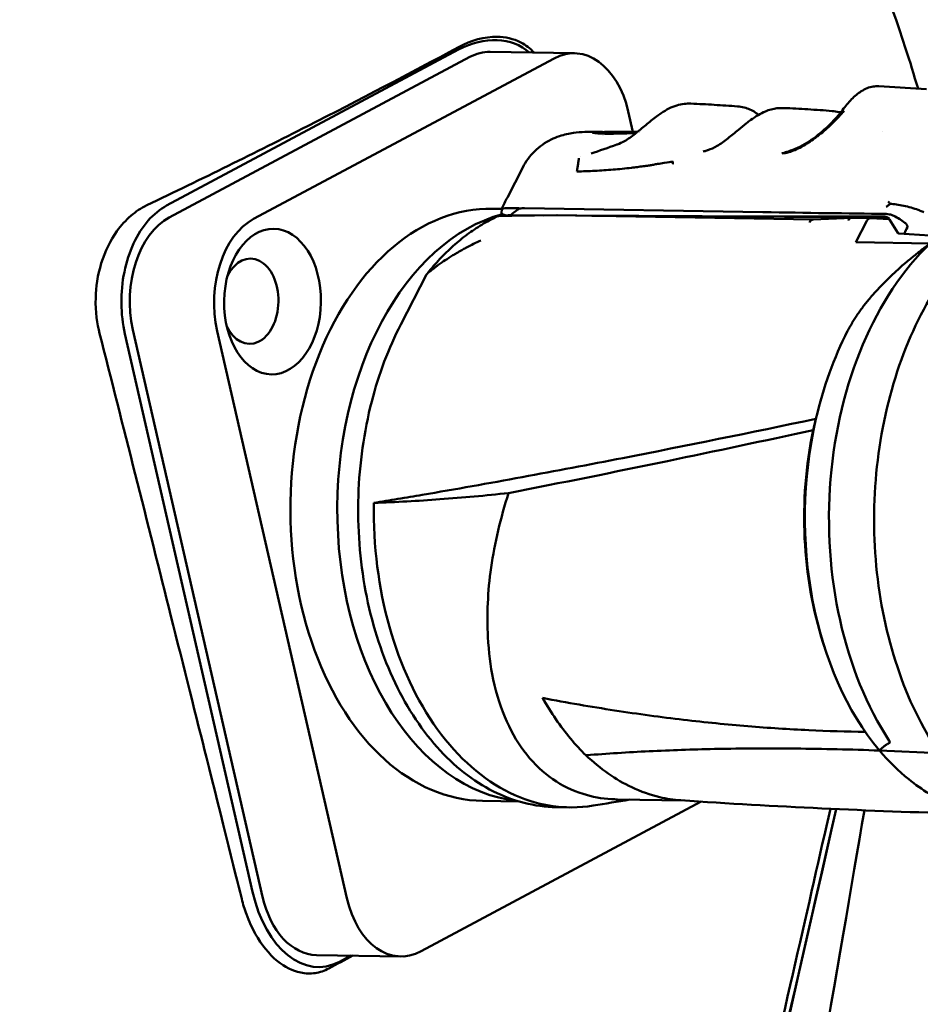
# Model space of a CAD drawing. Header units: millimetres. Extents: x 0 to 4878, y -120 to 1682.
# Tile 88 of 256: x 558 to 594, y 1035 to 1074. Entities that reach past the tile are written whole.
import ezdxf

# ---------------------------------------------------------------- set-up
doc = ezdxf.new("R2010")
doc.units = ezdxf.units.MM
doc.header["$LTSCALE"] = 2
doc.layers.add('Sichtbar (ISO)', color=7, linetype='Continuous', lineweight=50)

msp = doc.modelspace()

# ---------------------------------------------------------------- linework, layer by layer
at = {"layer": 'Sichtbar (ISO)'}
for p, q in [((563.5874, 1066.9778), (575.2197, 1073.1951)), ((563.6962, 1066.5072), (575.6606, 1072.9029)), ((579.0195, 1072.8467), (567.0551, 1066.451)), ((576.4724, 1073.107), (579.8314, 1073.0507)), ((591.9499, 1071.7367), (593.8574, 1071.6201)), ((581.9767, 1070.7294), (582.163, 1069.9143)), ((580.4713, 1069.9177), (580.4715, 1069.9177)), ((580.4715, 1069.9177), (580.745, 1069.9183)), ((580.9678, 1069.776), (580.9678, 1069.776)), ((580.9857, 1069.776), (580.9857, 1069.7761)), ((580.9967, 1069.8471), (581.0247, 1069.9161)), ((581.0144, 1069.8467), (581.037, 1069.9024)), ((581.1013, 1069.919), (581.3982, 1069.9195)), ((581.7551, 1069.9202), (582.0676, 1069.9209)), ((581.99, 1069.9058), (581.9893, 1069.9205)), ((582.1312, 1069.9203), (582.1352, 1069.9078)), ((582.1331, 1069.9142), (582.342, 1069.9146)), ((582.4071, 1069.8791), (582.4073, 1069.8791)), ((582.4351, 1069.9017), (582.4349, 1069.9017)), ((582.4495, 1069.9135), (582.4496, 1069.9135)), ((582.4511, 1069.9148), (582.4512, 1069.9148)), ((592.1169, 1069.9266), (592.1169, 1069.9266)), ((580.0707, 1068.9226), (580.0707, 1068.9226)), ((577.7699, 1068.4978), (577.1602, 1067.306)), ((577.7699, 1068.4978), (577.7699, 1068.4978)), ((577.1602, 1067.306), (577.1601, 1067.3058)), ((576.9357, 1066.8469), (576.5707, 1066.853)), ((576.8651, 1066.5691), (577.232, 1066.5737)), ((576.9292, 1066.6681), (576.936, 1066.8567)), ((577.2382, 1066.5879), (577.1251, 1066.5884)), ((577.2397, 1066.5915), (577.2293, 1066.5674)), ((577.2397, 1066.5915), (578.2427, 1066.5862)), ((577.3029, 1066.5968), (578.6105, 1066.5908)), ((577.335, 1066.5749), (579.1315, 1066.5972)), ((577.8442, 1066.8793), (587.3373, 1066.7203)), ((579.1402, 1066.5972), (589.3401, 1066.4265)), ((579.8743, 1066.5849), (587.4403, 1066.55)), ((580.5207, 1066.5741), (582.5547, 1066.5633)), ((592.2772, 1066.5183), (582.5547, 1066.5633)), ((590.8791, 1066.4983), (589.3361, 1066.4263)), ((591.6335, 1066.486), (590.8872, 1066.4985)), ((591.034, 1065.5214), (591.4714, 1066.3679)), ((591.6394, 1066.4857), (592.3697, 1066.4411)), ((592.7042, 1065.8927), (592.3813, 1066.4236)), ((592.4222, 1066.3733), (592.4222, 1066.3733)), ((592.7439, 1065.8688), (593.991, 1065.7925)), ((593.9947, 1065.4719), (591.034, 1065.5214)), ((572.9126, 1062.2375), (573.9414, 1064.2284)), ((567.0134, 1039.6271), (561.9305, 1061.8677)), ((567.4107, 1039.4362), (562.2455, 1062.0336)), ((570.7697, 1039.3799), (565.6044, 1061.9774)), ((572.2744, 1050.9362), (572.2747, 1050.9362)), ((572.3532, 1050.609), (572.3534, 1050.6092)), ((589.7366, 1049.5469), (589.7877, 1049.3873)), ((578.6793, 1047.1611), (578.6794, 1047.1611)), ((590.7185, 1046.0216), (590.7185, 1046.0214)), ((590.9488, 1046.0165), (590.9487, 1046.0164)), ((590.9516, 1046.0159), (590.9516, 1046.0158)), ((591.9814, 1045.2638), (594.3563, 1045.1637)), ((591.9814, 1045.2637), (591.9814, 1045.2637)), ((584.8844, 1043.227), (573.7269, 1037.2626)), ((577.632, 1043.2319), (576.1757, 1043.2563)), ((579.6251, 1042.9985), (579.1026, 1043.0073)), ((584.203, 1043.2719), (581.5427, 1043.3165)), ((569.5561, 1037.1148), (572.915, 1037.0586)), ((570.475, 1036.8483), (570.9307, 1037.0918))]:
    msp.add_line(p, q, dxfattribs=at)
for centre, radius, start, end in [((576.8689, 1066.2691), 0.3, 90.71099, 114.82876), ((579.1352, 1066.2973), 0.3, 89.04083, 90.71123), ((592.7469, 1065.9187), 0.05, 211.30847, 266.5006), ((574.208, 1064.0906), 0.3, 141.20721, 152.66998)]:
    msp.add_arc(centre, radius, start, end, dxfattribs=at)
for centre, major_axis, ratio, start_param, end_param in [((575.8652, 1070.3704), (2.0177, 2.8339), 0.7471574, 6.2066501, 7.2670455), ((576.4138, 1069.6075), (0.0586, 3.4995), 0.6653497, 0, 0.3544878), ((579.7728, 1069.5512), (0.0586, 3.4995), 0.6653497, 5.0668768, 6.6376731), ((581.8654, 1046.9565), (-1.4767, 22.9184), 0.9768889, 6.2222444, 6.2479189), ((582.1973, 1046.9596), (-1.4769, 22.916), 0.9768888, 6.2265794, 6.2509051), ((576.3732, 1055.0547), (0.1975, 11.7983), 0.6653497, 0, 3.1415927), ((564.4495, 1063.2117), (0.0586, 3.4995), 0.6653497, 0.3544878, 1.9252841), ((578.2393, 1055.0234), (-0.1975, -11.7983), 0.6653497, 3.3301881, 6.2204638), ((576.8689, 1066.2691), (-0.1285, 0.2711), 0.7092149, 6.2831668, 6.2832259), ((581.7852, 1066.6753), (-4.8569, 0.1768), 0.0220264, 5.75649, 6.2157204), ((581.7757, 1066.4101), (-4.8582, 0.1455), 0.0278593, 5.8830172, 5.9906387), ((577.5286, 1066.2773), (-0.5716, 0.122), 0.4750621, 5.1570882, 5.3611831), ((581.6152, 1062.0046), (-4.2346, 4.6688), 0.456741, 6.169904, 6.3210479), ((577.8308, 1066.5406), (-0.5689, 0.0022), 0.5954519, 4.691029, 5.0403025), ((547.469, 1069.1584), (59.9603, -2.1822), 0.0220264, 5.4405674, 5.5564), ((547.0639, 1068.9958), (-60.1497, 1.7958), 0.0278172, 2.3075394, 2.4197361), ((567.8084, 1063.1555), (0.0586, 3.4995), 0.6653497, 0.3544878, 1.9252841), ((589.3446, 1066.1263), (0.0045, -0.3001), 0.6513721, 3.1622498, 4.0513569), ((591.6285, 1066.186), (0.005, 0.3), 0.6653497, 6.2536761, 7.2136072), ((491.7559, 1041.5565), (103.1901, 40.4623), 0.3517502, 5.9075594, 5.9124339), ((592.9718, 1065.9158), (0.0018, 0.0497), 0.0044027, 2.5834325, 3.108328), ((593.0425, 1065.9177), (-0.0712, -0.0483), 0.2611784, 5.8428829, 6.0971176), ((598.4866, 1054.6844), (-0.2143, -12.7982), 0.6653497, 3.7209225, 5.5069126), ((566.9127, 1063.1705), (-0.0285, -1.6998), 0.6653497, 5.3393579, 10.3686054), ((596.9938, 1054.7094), (0.2009, 11.9983), 0.6653497, 0.9304219, 1.2622062), ((596.9938, 1054.7094), (-0.2009, -11.9983), 0.6653496, 4.4037988, 5.6297831), ((596.7325, 1054.7138), (0.195, 11.6484), 0.6653496, 1.2932171, 2.0414893), ((579.8259, 1054.9968), (-0.2009, -11.9983), 0.6653497, 4.7124527, 6.402949), ((578.2393, 1055.0234), (-0.1657, -9.8986), 0.6653497, 0.2798823, 0.2798853), ((578.2393, 1055.0234), (-0.1975, -11.7983), 0.6653497, 0.0164976, 0.0167254), ((569.5323, 1040.9734), (0.186, -4.3378), 0.6185346, 5.0013417, 6.572138), ((569.6147, 1040.6143), (-0.0586, -3.4995), 0.6653497, 5.0668768, 6.2831853), ((572.9736, 1040.5581), (-0.0586, -3.4995), 0.6653497, 5.0668768, 6.6376731)]:
    msp.add_ellipse(centre, major_axis=major_axis, ratio=ratio, start_param=start_param, end_param=end_param, dxfattribs=at)
msp.add_ellipse((567.8084, 1063.1555), major_axis=(0.0485, 2.8996), ratio=0.6653497, dxfattribs=at)
for points, knots in [([(579.362, 1120.5136), (579.3903, 1118.8154), (579.4236, 1117.115), (579.5936, 1114.1466), (579.7509, 1112.8659), (580.2752, 1110.1387), (580.6554, 1108.7246), (581.5414, 1105.9181), (582.05, 1104.5077), (584.06, 1098.8938), (585.511, 1094.7241), (588.2938, 1086.6809), (589.6273, 1082.8179), (591.6759, 1077.1035), (592.3743, 1075.2176), (593.1891, 1072.7209), (593.3562, 1072.1874), (593.5146, 1071.641)], [0, 0, 0, 0, 0.5096839, 0.5096839, 0.8943676, 0.8943676, 1.3788909, 1.3788909, 1.9280909, 1.9280909, 3.5737149, 3.5737149, 5.1089492, 5.1089492, 5.8751964, 5.8751964, 6.0772649, 6.0772649, 6.0772649, 6.0772649]), ([(575.2109, 1073.2965), (575.7159, 1073.5695), (576.2492, 1073.7154), (577.0796, 1073.7028), (577.4029, 1073.6343), (577.8979, 1073.3801), (578.0751, 1073.2438), (578.2248, 1073.0776)], [0.00000533, 0.00000533, 0.00000533, 0.00000533, 0.24326619, 0.24326619, 0.39922268, 0.39922268, 0.50517351, 0.50517351, 0.50517351, 0.50517351]), ([(575.2109, 1073.2965), (573.2656, 1072.2448), (571.2618, 1071.1948), (567.1242, 1069.0929), (564.9903, 1068.0412), (562.7954, 1066.9913)], [-1.8830043, -1.8830043, -1.8830043, -1.8830043, -0.9434483, -0.9434483, -0.0000098, -0.0000098, -0.0000098, -0.0000098]), ([(590.5081, 1070.7862), (590.6237, 1070.9428), (590.7456, 1071.0919), (590.9932, 1071.3462), (591.1218, 1071.4553), (591.4059, 1071.6351), (591.5674, 1071.7007), (591.8034, 1071.7376), (591.877, 1071.7412), (591.9499, 1071.7367)], [0, 0, 0, 0, 0.0589007, 0.0589007, 0.11686008, 0.11686008, 0.18259234, 0.18259234, 0.21198618, 0.21198618, 0.21198618, 0.21198618]), ([(583.2834, 1070.6613), (583.4909, 1070.8007), (583.6993, 1070.9095), (584.0047, 1071.0037), (584.1018, 1071.0245), (584.1984, 1071.0356)], [0, 0, 0, 0, 0.08629239, 0.08629239, 0.12613573, 0.12613573, 0.12613573, 0.12613573]), ([(586.8498, 1070.3919), (587.0455, 1070.5349), (587.2404, 1070.6532), (587.5869, 1070.798), (587.7408, 1070.8402), (587.8936, 1070.8579)], [0, 0, 0, 0, 0.08117156, 0.08117156, 0.14416445, 0.14416445, 0.14416445, 0.14416445]), ([(581.8185, 1069.5466), (581.9641, 1069.6305), (582.1121, 1069.735), (582.3979, 1069.9569), (582.5391, 1070.076), (582.8203, 1070.311), (582.9629, 1070.4285), (583.1629, 1070.5778), (583.2233, 1070.6209), (583.2834, 1070.6613)], [0, 0, 0, 0, 0.05512752, 0.05512752, 0.10936021, 0.10936021, 0.16675375, 0.16675375, 0.19177922, 0.19177922, 0.19177922, 0.19177922]), ([(588.3504, 1069.1402), (588.5939, 1069.2156), (588.8438, 1069.3327), (589.3249, 1069.6286), (589.5598, 1069.8126), (590.0468, 1070.2439), (590.2996, 1070.5039), (590.5082, 1070.7862)], [0, 0, 0, 0, 0.08834817, 0.08834817, 0.17776808, 0.17776808, 0.28413848, 0.28413848, 0.28413848, 0.28413848]), ([(590.0018, 1070.16), (590.039, 1070.1946), (590.2586, 1070.4038), (590.4366, 1070.6014), (590.5641, 1070.7681)], [0.70059811, 0.70059811, 0.70059811, 0.70059811, 0.75, 1, 1, 1, 1]), ([(585.5092, 1069.3587), (585.6544, 1069.4428), (585.802, 1069.5474), (586.0871, 1069.7697), (586.2281, 1069.8889), (586.4726, 1070.0944), (586.5795, 1070.1836), (586.6845, 1070.2663)], [0, 0, 0, 0, 0.05504667, 0.05504667, 0.10925737, 0.10925737, 0.15230388, 0.15230388, 0.15230388, 0.15230388]), ([(589.4055, 1069.6649), (589.443, 1069.6923), (589.6475, 1069.8455), (589.8509, 1070.0194), (590.0018, 1070.16)], [0.45490175, 0.45490175, 0.45490175, 0.45490175, 0.5, 0.70059811, 0.70059811, 0.70059811, 0.70059811]), ([(577.7699, 1068.4978), (577.8936, 1068.7397), (578.0591, 1068.9639), (578.4428, 1069.3386), (578.6654, 1069.4951), (579.0079, 1069.6655), (579.1205, 1069.7118), (579.426, 1069.8147), (579.6167, 1069.8538), (579.946, 1069.8985), (580.0938, 1069.9086), (580.3198, 1069.9163), (580.3947, 1069.9176), (580.4713, 1069.9177)], [0, 0, 0, 0, 0.08167732, 0.08167732, 0.16174993, 0.16174993, 0.19932013, 0.19932013, 0.26471023, 0.26471023, 0.32456197, 0.32456197, 0.35353001, 0.35353001, 0.35353001, 0.35353001]), ([(581.0221, 1069.9098), (580.9597, 1069.9131), (580.9029, 1069.9154), (580.744, 1069.9197), (580.6268, 1069.9185), (580.5346, 1069.9001), (580.5468, 1069.8875), (580.6631, 1069.8668), (580.7449, 1069.8584), (580.9659, 1069.8469), (581.1032, 1069.8438), (581.2632, 1069.8442)], [0.39409836, 0.39409836, 0.39409836, 0.39409836, 0.44130067, 0.44130067, 0.54093768, 0.54093768, 0.62428917, 0.62428917, 0.68836191, 0.68836191, 0.75244935, 0.75244935, 0.75244935, 0.75244935]), ([(581.3825, 1069.9194), (581.3804, 1069.9193), (581.3772, 1069.9192), (581.3685, 1069.9191), (581.363, 1069.919), (581.3438, 1069.9186), (581.3273, 1069.9183), (581.289, 1069.9176), (581.2674, 1069.9172), (581.2221, 1069.9165), (581.1986, 1069.9161), (581.1528, 1069.9155), (581.1308, 1069.9152), (581.0913, 1069.915), (581.074, 1069.9149), (581.0462, 1069.9151), (581.0361, 1069.9153), (581.0271, 1069.9157), (581.0253, 1069.9159), (581.0243, 1069.9162), (581.0252, 1069.9164), (581.0273, 1069.9166)], [0.000001, 0.000001, 0.000001, 0.000001, 0.003602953, 0.003602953, 0.007220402, 0.007220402, 0.014259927, 0.014259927, 0.021267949, 0.021267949, 0.028223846, 0.028223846, 0.035155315, 0.035155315, 0.04210993, 0.04210993, 0.049141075, 0.049141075, 0.052939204, 0.052939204, 0.056720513, 0.056720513, 0.056720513, 0.056720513]), ([(581.041, 1069.9012), (581.0357, 1069.9019), (581.0357, 1069.9027), (581.04, 1069.9036), (581.0442, 1069.9045), (581.0531, 1069.9055), (581.0659, 1069.9065), (581.0722, 1069.907), (581.0796, 1069.9074), (581.0877, 1069.9079), (581.0959, 1069.9084), (581.1049, 1069.9088), (581.1144, 1069.9092), (581.119, 1069.9094), (581.1242, 1069.9097), (581.1297, 1069.9099), (581.1348, 1069.9101), (581.1402, 1069.9103), (581.1455, 1069.9105), (581.1483, 1069.9106), (581.151, 1069.9107), (581.1537, 1069.9108), (581.1566, 1069.9109), (581.1594, 1069.911), (581.1621, 1069.911), (581.165, 1069.9111), (581.1678, 1069.9112), (581.1705, 1069.9113), (581.1721, 1069.9113), (581.1737, 1069.9114), (581.1748, 1069.9114), (581.1761, 1069.9115), (581.177, 1069.9115), (581.1791, 1069.9115)], [0, 0, 0, 0, 0.25, 0.25, 0.25, 0.5, 0.5, 0.5, 0.6245489, 0.6245489, 0.6245489, 0.75, 0.75, 0.75, 0.8098444, 0.8098444, 0.8098444, 0.8653514, 0.8653514, 0.8653514, 0.8938682, 0.8938682, 0.8938682, 0.9241618, 0.9241618, 0.9241618, 0.9580075, 0.9580075, 0.9580075, 0.9774214, 0.9774214, 0.9774214, 1, 1, 1, 1]), ([(582.3215, 1069.8982), (582.2136, 1069.895), (582.1081, 1069.892), (581.845, 1069.8858), (581.6952, 1069.8835), (581.432, 1069.8829), (581.3197, 1069.8847), (581.1425, 1069.8914), (581.0783, 1069.8962), (581.041, 1069.9012)], [0.01976021, 0.01976021, 0.01976021, 0.01976021, 0.05297606, 0.05297606, 0.1059341, 0.1059341, 0.15874889, 0.15874889, 0.21155721, 0.21155721, 0.21155721, 0.21155721]), ([(581.2632, 1069.8442), (581.423, 1069.8445), (581.6035, 1069.8482), (581.9564, 1069.8598), (582.1216, 1069.8666), (582.2908, 1069.874)], [0.000001, 0.000001, 0.000001, 0.000001, 0.06421662, 0.06421662, 0.11589319, 0.11589319, 0.11589319, 0.11589319]), ([(581.4778, 1069.9179), (581.4709, 1069.9182), (581.4644, 1069.9184), (581.4236, 1069.9196), (581.3982, 1069.9197), (581.3825, 1069.9194)], [0.022755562, 0.022755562, 0.022755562, 0.022755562, 0.027799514, 0.027799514, 0.055676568, 0.055676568, 0.055676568, 0.055676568]), ([(581.4437, 1069.9102), (581.4649, 1069.9092), (581.4901, 1069.9083), (581.5192, 1069.9075), (581.5482, 1069.9067), (581.581, 1069.906), (581.6174, 1069.9055), (581.6537, 1069.905), (581.6936, 1069.9047), (581.7366, 1069.9046), (581.7795, 1069.9045), (581.8256, 1069.9045), (581.8743, 1069.9048), (581.923, 1069.9051), (581.9744, 1069.9056), (582.0279, 1069.9063), (582.0814, 1069.907), (582.1371, 1069.9078), (582.1944, 1069.9088), (582.2413, 1069.9096), (582.2892, 1069.9104), (582.338, 1069.9114)], [0, 0, 0, 0, 0.12500003, 0.12500003, 0.12500003, 0.25000003, 0.25000003, 0.25000003, 0.37500002, 0.37500002, 0.37500002, 0.50000002, 0.50000002, 0.50000002, 0.62500001, 0.62500001, 0.62500001, 0.75000001, 0.75000001, 0.75000001, 0.85236958, 0.85236958, 0.85236958, 0.85236958]), ([(581.9893, 1069.9205), (581.9896, 1069.9205), (581.99, 1069.9205), (581.9906, 1069.9205), (581.9909, 1069.9205), (581.9914, 1069.9205), (581.9916, 1069.9205), (581.992, 1069.9205), (581.9922, 1069.9205), (581.9926, 1069.9205), (581.9928, 1069.9205), (581.9937, 1069.9205), (581.9943, 1069.9205), (581.9951, 1069.9205), (581.9952, 1069.9205), (581.9963, 1069.9205), (581.9972, 1069.9205), (581.9988, 1069.9205), (581.9994, 1069.9205), (582.0007, 1069.9206), (582.0014, 1069.9206), (582.004, 1069.9206), (582.0054, 1069.9206), (582.0155, 1069.9206), (582.0205, 1069.9207), (582.04, 1069.9208), (582.0517, 1069.9208), (582.0687, 1069.9209), (582.0754, 1069.9209), (582.0897, 1069.9209), (582.097, 1069.9209), (582.1159, 1069.9208), (582.1245, 1069.9207), (582.1303, 1069.9204), (582.1311, 1069.9204), (582.1312, 1069.9203)], [-0.05912333, -0.05912333, -0.05912333, -0.05912333, -0.058737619, -0.058737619, -0.058486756, -0.058486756, -0.058321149, -0.058321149, -0.058179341, -0.058179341, -0.057998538, -0.057998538, -0.057533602, -0.057533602, -0.057458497, -0.057458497, -0.056720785, -0.056720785, -0.056273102, -0.056273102, -0.055773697, -0.055773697, -0.05425286, -0.05425286, -0.052225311, -0.052225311, -0.048453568, -0.048453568, -0.045767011, -0.045767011, -0.042249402, -0.042249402, -0.035235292, -0.035235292, -0.032173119, -0.032173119, -0.032173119, -0.032173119]), ([(588.8729, 1069.3232), (588.8846, 1069.3296), (589.0536, 1069.4233), (589.2352, 1069.5405), (589.4055, 1069.6649)], [0.23463639, 0.23463639, 0.23463639, 0.23463639, 0.25, 0.45490175, 0.45490175, 0.45490175, 0.45490175]), ([(580.0098, 1068.8658), (580.0053, 1068.8362), (579.9919, 1068.758), (579.9732, 1068.6292), (579.9508, 1068.4842), (579.9365, 1068.3875), (579.9296, 1068.3421)], [0, 0, 0, 0, 0.1693267, 0.4460185, 0.7397287, 1, 1, 1, 1]), ([(588.3104, 1069.0913), (588.3059, 1069.0902), (588.3013, 1069.0892), (588.2968, 1069.0882), (588.2699, 1069.0823), (588.2445, 1069.0781), (588.2209, 1069.0752), (588.2199, 1069.0751), (588.2189, 1069.075), (588.2179, 1069.0749), (588.1938, 1069.072), (588.1716, 1069.0705), (588.1519, 1069.069), (588.1484, 1069.0688), (588.145, 1069.0686), (588.1417, 1069.0683), (588.1214, 1069.0668), (588.1042, 1069.0651), (588.0897, 1069.0615), (588.0883, 1069.0611), (588.087, 1069.0608), (588.0856, 1069.0604)], [0, 0, 0, 0, 0.0462845, 0.0462845, 0.0462845, 0.3218495, 0.3218495, 0.3218495, 0.3333333, 0.3333333, 0.3333333, 0.6167379, 0.6167379, 0.6167379, 0.6666667, 0.6666667, 0.6666667, 0.9713176, 0.9713176, 0.9713176, 1, 1, 1, 1]), ([(588.3104, 1069.0913), (588.312, 1069.0917), (588.3152, 1069.092), (588.3201, 1069.094), (588.3236, 1069.096), (588.3254, 1069.0967)], [0, 0, 0, 0, 0.33333333, 0.66666667, 0.99999215, 0.99999215, 0.99999215, 0.99999215]), ([(579.9296, 1068.3421), (580.1668, 1068.3451), (580.6442, 1068.3606), (581.3684, 1068.4095), (581.8558, 1068.4596), (582.1008, 1068.4891)], [0, 0, 0, 0, 0.33333333, 0.66666667, 0.99998972, 0.99998972, 0.99998972, 0.99998972]), ([(582.1008, 1068.4891), (582.1792, 1068.4985), (582.2575, 1068.5082), (582.4145, 1068.5281), (582.4929, 1068.5382), (582.5715, 1068.5485)], [-0.06041047, -0.06041047, -0.06041047, -0.06041047, -0.030202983, -0.030202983, -0.000000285, -0.000000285, -0.000000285, -0.000000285]), ([(582.8442, 1068.5847), (582.799, 1068.5786), (582.7536, 1068.5725), (582.6629, 1068.5605), (582.6171, 1068.5544), (582.5715, 1068.5485)], [0.000000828, 0.000000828, 0.000000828, 0.000000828, 0.01734953, 0.01734953, 0.034853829, 0.034853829, 0.034853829, 0.034853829]), ([(582.9806, 1068.6105), (582.975, 1068.6094), (582.9695, 1068.6084), (582.9642, 1068.6074), (582.9588, 1068.6064), (582.9537, 1068.6054), (582.9488, 1068.6044), (582.9438, 1068.6035), (582.9391, 1068.6025), (582.9345, 1068.6017), (582.9299, 1068.6008), (582.9254, 1068.5999), (582.9212, 1068.5991), (582.9169, 1068.5982), (582.9127, 1068.5974), (582.9088, 1068.5967), (582.9048, 1068.5959), (582.9009, 1068.5951), (582.8972, 1068.5944), (582.8935, 1068.5937), (582.89, 1068.593), (582.8866, 1068.5923), (582.8831, 1068.5917), (582.8798, 1068.591), (582.8766, 1068.5904), (582.8735, 1068.5898), (582.8704, 1068.5892), (582.8674, 1068.5887), (582.8645, 1068.5881), (582.8617, 1068.5876), (582.859, 1068.5871), (582.8562, 1068.5866), (582.8536, 1068.5862), (582.8512, 1068.5858), (582.8487, 1068.5854), (582.8464, 1068.585), (582.8442, 1068.5847)], [0, 0, 0, 0, 0.08333333, 0.08333333, 0.08333333, 0.16666667, 0.16666667, 0.16666667, 0.25, 0.25, 0.25, 0.33333333, 0.33333333, 0.33333333, 0.41666667, 0.41666667, 0.41666667, 0.5, 0.5, 0.5, 0.58333333, 0.58333333, 0.58333333, 0.66666667, 0.66666667, 0.66666667, 0.75, 0.75, 0.75, 0.83333333, 0.83333333, 0.83333333, 0.91666667, 0.91666667, 0.91666667, 0.99989605, 0.99989605, 0.99989605, 0.99989605]), ([(582.9806, 1068.6105), (583.035, 1068.6209), (583.0889, 1068.6306), (583.2287, 1068.6549), (583.3209, 1068.6699), (583.5806, 1068.7111), (583.662, 1068.722), (583.7245, 1068.7274), (583.7391, 1068.7279), (583.7507, 1068.7265), (583.7533, 1068.7259), (583.7556, 1068.7247), (583.7563, 1068.7242), (583.7568, 1068.7234), (583.7569, 1068.7231), (583.757, 1068.7225), (583.757, 1068.7222), (583.757, 1068.7218)], [-0.012720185, -0.012720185, -0.012720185, -0.012720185, -0.011200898, -0.011200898, -0.008872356, -0.008872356, -0.003607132, -0.003607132, -0.001297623, -0.001297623, -0.000547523, -0.000547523, -0.000241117, -0.000241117, -0.000114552, -0.000114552, -0.000002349, -0.000002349, -0.000002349, -0.000002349]), ([(583.757, 1068.7218), (583.7554, 1068.7125), (583.7538, 1068.7032), (583.752, 1068.6938), (583.7503, 1068.6844), (583.7485, 1068.6749), (583.7467, 1068.6654), (583.7449, 1068.6559), (583.7431, 1068.6464), (583.7413, 1068.6368)], [0, 0, 0, 0, 0.3333333, 0.3333333, 0.3333333, 0.6666667, 0.6666667, 0.6666667, 1, 1, 1, 1]), ([(600.8731, 1067.8963), (599.9327, 1067.9121), (598.9892, 1067.7036), (597.186, 1066.8603), (596.3274, 1066.2219), (594.7784, 1064.5756), (594.09, 1063.5638), (592.9577, 1061.2719), (592.5147, 1059.9913), (591.9191, 1057.2931), (591.7667, 1055.876), (591.7672, 1053.0479), (591.9201, 1051.6375), (592.5165, 1048.9644), (592.96, 1047.7023), (594.0953, 1045.4543), (594.7868, 1044.4685), (596.3494, 1042.8782), (597.2199, 1042.2723), (598.8804, 1041.5782), (599.6535, 1041.413), (600.4295, 1041.4)], [4.7418982, 4.7418982, 4.7418982, 4.7418982, 5.0559758, 5.0559758, 5.3733113, 5.3733113, 5.6943107, 5.6943107, 6.0162376, 6.0162376, 6.3381133, 6.3381133, 6.6599202, 6.6599202, 6.9818165, 6.9818165, 7.3037049, 7.3037049, 7.6243276, 7.6243276, 7.8834909, 7.8834909, 7.8834909, 7.8834909]), ([(562.7954, 1066.9913), (562.5767, 1066.8844), (562.3645, 1066.7447), (561.9625, 1066.3995), (561.7783, 1066.1962), (561.3461, 1065.5934), (561.1341, 1065.16), (560.8404, 1064.206), (560.7749, 1063.7305), (560.7499, 1062.7385), (560.8279, 1062.257), (560.9205, 1061.8845)], [0.00000985, 0.00000985, 0.00000985, 0.00000985, 0.09419812, 0.09419812, 0.19139522, 0.19139522, 0.34599698, 0.34599698, 0.50280726, 0.50280726, 0.70681627, 0.70681627, 0.70681627, 0.70681627]), ([(561.9305, 1061.8677), (561.8432, 1062.2582), (561.7931, 1062.6739), (561.7882, 1063.0927), (561.7833, 1063.5108), (561.8234, 1063.9319), (561.9053, 1064.3334), (561.9877, 1064.7382), (562.1125, 1065.123), (562.2742, 1065.471), (562.4346, 1065.8163), (562.6312, 1066.1254), (562.8544, 1066.3802), (563.0777, 1066.6352), (563.3277, 1066.8359), (563.5874, 1066.9778)], [0, 0, 0, 0, 0.1998963, 0.1998963, 0.1998963, 0.3994692, 0.3994692, 0.3994692, 0.6006446, 0.6006446, 0.6006446, 0.8002135, 0.8002135, 0.8002135, 1, 1, 1, 1]), ([(592.323, 1067.1476), (592.3307, 1067.1375), (592.3388, 1067.1271), (592.3471, 1067.1165), (592.3555, 1067.1058), (592.3642, 1067.0949), (592.3732, 1067.0838), (592.3823, 1067.0727), (592.3917, 1067.0614), (592.4013, 1067.0498)], [0, 0, 0, 0, 0.3333333, 0.3333333, 0.3333333, 0.6666667, 0.6666667, 0.6666667, 1, 1, 1, 1]), ([(593.7472, 1066.7149), (593.7034, 1066.7353), (593.6536, 1066.7562), (593.5997, 1066.7772), (593.5727, 1066.7876), (593.5448, 1066.7981), (593.5161, 1066.8086), (593.43, 1066.8399), (593.3372, 1066.8709), (593.2411, 1066.899), (593.1449, 1066.9272), (593.0456, 1066.9525), (592.9464, 1066.9741), (592.8472, 1066.9956), (592.7481, 1067.0134), (592.6555, 1067.0262), (592.5628, 1067.039), (592.4766, 1067.0468), (592.4013, 1067.0498)], [0, 0, 0, 0, 0.133407, 0.133407, 0.133407, 0.2, 0.2, 0.2, 0.4, 0.4, 0.4, 0.6, 0.6, 0.6, 0.8, 0.8, 0.8, 1, 1, 1, 1]), ([(576.7404, 1066.5402), (576.5374, 1066.444), (576.3372, 1066.3361), (575.9435, 1066.0978), (575.7501, 1065.9674), (575.371, 1065.685), (575.1853, 1065.533), (574.823, 1065.2084), (574.6462, 1065.0359), (574.303, 1064.6719), (574.1365, 1064.4805), (573.9753, 1064.28)], [5.05987198, 5.05987198, 5.05987198, 5.05987198, 5.13797046, 5.13797046, 5.21606895, 5.21606895, 5.29416744, 5.29416744, 5.37226593, 5.37226593, 5.45017972, 5.45017972, 5.45017972, 5.45017972]), ([(576.9324, 1066.6597), (576.9402, 1066.6503), (576.9526, 1066.6414), (576.9696, 1066.633), (576.9865, 1066.6246), (577.008, 1066.6166), (577.0339, 1066.6092), (577.0599, 1066.6018), (577.0903, 1066.5949), (577.1251, 1066.5884)], [0, 0, 0, 0, 0.3333333, 0.3333333, 0.3333333, 0.6666667, 0.6666667, 0.6666667, 1, 1, 1, 1]), ([(577.5885, 1066.8819), (577.5991, 1066.8819), (577.6099, 1066.8807), (577.6301, 1066.8744), (577.6399, 1066.8696), (577.6488, 1066.8621)], [0.000001, 0.000001, 0.000001, 0.000001, 0.006296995, 0.006296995, 0.012034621, 0.012034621, 0.012034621, 0.012034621]), ([(590.7306, 1066.3803), (590.743, 1066.4058), (590.7582, 1066.4281), (590.7752, 1066.4462), (590.7923, 1066.4642), (590.8113, 1066.478), (590.8313, 1066.4868), (590.8494, 1066.4948), (590.8683, 1066.4988), (590.8872, 1066.4985)], [0, 0, 0, 0, 0.33333333, 0.33333333, 0.33333333, 0.66666667, 0.66666667, 0.66666667, 0.96884852, 0.96884852, 0.96884852, 0.96884852]), ([(592.1781, 1066.5423), (592.188, 1066.5423), (592.1978, 1066.5416), (592.2075, 1066.5402), (592.2087, 1066.54), (592.2099, 1066.5399), (592.2111, 1066.5397), (592.2196, 1066.5384), (592.2279, 1066.5366), (592.2361, 1066.5345), (592.24, 1066.5335), (592.2438, 1066.5324), (592.2476, 1066.5313), (592.2529, 1066.5297), (592.2581, 1066.528), (592.2631, 1066.5262), (592.2689, 1066.5241), (592.2745, 1066.5219), (592.28, 1066.5195), (592.2828, 1066.5184), (592.2855, 1066.5171), (592.2883, 1066.5159), (592.2949, 1066.5129), (592.3012, 1066.5097), (592.3073, 1066.5064), (592.3087, 1066.5057), (592.31, 1066.505), (592.3113, 1066.5043), (592.3177, 1066.5008), (592.3238, 1066.4972), (592.3295, 1066.4935), (592.3303, 1066.493), (592.3311, 1066.4925), (592.3319, 1066.492), (592.3372, 1066.4885), (592.3422, 1066.485), (592.3469, 1066.4815), (592.348, 1066.4808), (592.3489, 1066.48), (592.3499, 1066.4793), (592.3535, 1066.4766), (592.3569, 1066.4738), (592.3601, 1066.4711), (592.362, 1066.4695), (592.3639, 1066.4678), (592.3657, 1066.4662)], [0, 0, 0, 0, 0.125, 0.125, 0.125, 0.1404556, 0.1404556, 0.1404556, 0.25, 0.25, 0.25, 0.3024157, 0.3024157, 0.3024157, 0.375, 0.375, 0.375, 0.4577301, 0.4577301, 0.4577301, 0.5, 0.5, 0.5, 0.6027828, 0.6027828, 0.6027828, 0.625, 0.625, 0.625, 0.7347365, 0.7347365, 0.7347365, 0.75, 0.75, 0.75, 0.853141, 0.853141, 0.853141, 0.875, 0.875, 0.875, 0.9538508, 0.9538508, 0.9538508, 1, 1, 1, 1]), ([(592.3813, 1066.4236), (592.3674, 1066.4465), (592.3496, 1066.4673), (592.3194, 1066.4928), (592.3089, 1066.5004), (592.2876, 1066.5133), (592.2767, 1066.5189), (592.2578, 1066.5269), (592.2495, 1066.5298), (592.238, 1066.5333), (592.2342, 1066.5343), (592.2268, 1066.5362), (592.2234, 1066.5369), (592.2187, 1066.5378), (592.2172, 1066.538), (592.2154, 1066.5383), (592.2151, 1066.5384), (592.2151, 1066.5384)], [0, 0, 0, 0, 0.008023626, 0.008023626, 0.011917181, 0.011917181, 0.015614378, 0.015614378, 0.018415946, 0.018415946, 0.019934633, 0.019934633, 0.021861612, 0.021861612, 0.023674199, 0.023674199, 0.025370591, 0.025370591, 0.025370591, 0.025370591]), ([(592.2462, 1066.65), (592.2858, 1066.6496), (592.3289, 1066.6435), (592.4311, 1066.6184), (592.4907, 1066.5969), (592.6286, 1066.5349), (592.7071, 1066.4912), (592.8529, 1066.398), (592.921, 1066.3493), (592.9868, 1066.2979)], [-0.093329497, -0.093329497, -0.093329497, -0.093329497, -0.075403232, -0.075403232, -0.053185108, -0.053185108, -0.025078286, -0.025078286, -0.000001, -0.000001, -0.000001, -0.000001]), ([(593.0915, 1066.1186), (593.0939, 1066.1234), (593.0954, 1066.1288), (593.0967, 1066.1409), (593.0965, 1066.1476), (593.0927, 1066.1684), (593.0867, 1066.1835), (593.0682, 1066.2154), (593.0558, 1066.2318), (593.0251, 1066.2656), (593.0065, 1066.2826), (592.9868, 1066.2979)], [0.000001, 0.000001, 0.000001, 0.000001, 0.003306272, 0.003306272, 0.006697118, 0.006697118, 0.013161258, 0.013161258, 0.019828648, 0.019828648, 0.027303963, 0.027303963, 0.027303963, 0.027303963]), ([(576.1052, 1065.5947), (575.9206, 1065.5085), (575.7146, 1065.4058), (575.5112, 1065.2962), (575.4574, 1065.2672), (575.4037, 1065.2377), (575.3506, 1065.208), (575.277, 1065.1668), (575.2044, 1065.1251), (575.1335, 1065.0833), (575.0858, 1065.0552), (575.0389, 1065.027), (574.9928, 1064.9989), (574.9363, 1064.9644), (574.8812, 1064.93), (574.8278, 1064.896)], [0.52327687, 0.52327687, 0.52327687, 0.52327687, 0.63665356, 0.63665356, 0.63665356, 0.66666667, 0.66666667, 0.66666667, 0.70833333, 0.70833333, 0.70833333, 0.73638868, 0.73638868, 0.73638868, 0.77083333, 0.77083333, 0.77083333, 0.77083333]), ([(574.8278, 1064.896), (574.7309, 1064.8343), (574.6396, 1064.7738), (574.5555, 1064.7161), (574.4995, 1064.6776), (574.4468, 1064.6404), (574.397, 1064.6044), (574.3783, 1064.5909), (574.36, 1064.5775), (574.3422, 1064.5644), (574.3109, 1064.5414), (574.281, 1064.5189), (574.2521, 1064.4969), (574.2228, 1064.4745), (574.1947, 1064.4526), (574.1677, 1064.4312), (574.1152, 1064.3896), (574.0671, 1064.35), (574.023, 1064.312)], [0.77083333, 0.77083333, 0.77083333, 0.77083333, 0.83333333, 0.83333333, 0.83333333, 0.875, 0.875, 0.875, 0.890625, 0.890625, 0.890625, 0.91796875, 0.91796875, 0.91796875, 0.94581371, 0.94581371, 0.94581371, 1, 1, 1, 1]), ([(579.1026, 1043.0073), (578.2507, 1043.0215), (577.403, 1043.2367), (575.794, 1044.0457), (575.0345, 1044.6448), (573.6749, 1046.1724), (573.0779, 1047.1068), (572.1135, 1049.2126), (571.7473, 1050.3849), (571.2834, 1052.8451), (571.1856, 1054.1327), (571.2676, 1056.694), (571.4472, 1057.9672), (572.0393, 1060.2657), (572.4295, 1061.3028), (572.9126, 1062.2375)], [4.6828798, 4.6828798, 4.6828798, 4.6828798, 4.9932378, 4.9932378, 5.3087259, 5.3087259, 5.6302836, 5.6302836, 5.9534731, 5.9534731, 6.2765973, 6.2765973, 6.5996064, 6.5996064, 6.8940505, 6.8940505, 6.8940505, 6.8940505]), ([(563.9067, 999.6957), (563.9037, 999.7095), (563.7629, 1000.3721), (563.4528, 1001.7521), (562.9028, 1004.0611), (562.2707, 1006.6417), (561.5595, 1009.5112), (560.7778, 1012.6531), (559.8995, 1016.1858), (558.8914, 1020.2465), (557.7519, 1024.8423), (556.4749, 1030.0025), (555.046, 1035.7936), (553.7169, 1041.2016), (552.5751, 1045.8666), (551.5673, 1050.0062), (550.6915, 1053.6283), (549.9372, 1056.7792), (549.2682, 1059.6203), (548.8806, 1061.3057), (548.702, 1062.0922)], [0.44635264, 0.44635264, 0.44635264, 0.44635264, 0.44680851, 0.46808511, 0.4893617, 0.5106383, 0.53191489, 0.55319149, 0.57446809, 0.59574468, 0.61702128, 0.63829787, 0.65957447, 0.68085106, 0.70212766, 0.72340426, 0.74468085, 0.76595745, 0.78723404, 0.80851064, 0.80851064, 0.80851064, 0.80851064]), ([(566.5799, 1039.355), (566.4855, 1039.7329), (565.7342, 1042.7443), (564.8004, 1046.4777), (564.2488, 1048.6813), (562.8514, 1054.2513), (561.829, 1058.3129), (560.9205, 1061.8845)], [0.00005734, 0.00005734, 0.00005734, 0.00005734, 0.11967985, 0.11967985, 0.1990324, 0.1990324, 0.34766062, 0.34766062, 0.34766062, 0.34766062]), ([(589.4488, 1058.4808), (586.8525, 1057.9374), (584.2728, 1057.4121), (579.0647, 1056.3953), (576.4182, 1055.9042), (573.7723, 1055.4523)], [0.000001, 0.000001, 0.000001, 0.000001, 1.0066449, 1.0066449, 2.0828075, 2.0828075, 2.0828075, 2.0828075]), ([(589.3324, 1058.0306), (589.3512, 1058.1059), (589.3702, 1058.1811), (589.4091, 1058.3312), (589.4288, 1058.4061), (589.4488, 1058.4808)], [-0.061594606, -0.061594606, -0.061594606, -0.061594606, -0.030797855, -0.030797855, -0.000001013, -0.000001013, -0.000001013, -0.000001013]), ([(577.2043, 1055.5249), (579.3055, 1055.9325), (581.4099, 1056.3589), (585.4488, 1057.1984), (587.3819, 1057.6093), (589.3324, 1058.0306)], [-1.6057604, -1.6057604, -1.6057604, -1.6057604, -0.7596084, -0.7596084, -0.000001, -0.000001, -0.000001, -0.000001]), ([(571.8429, 1055.1297), (572.7233, 1055.1639), (573.5988, 1055.2127), (575.3877, 1055.3434), (576.2962, 1055.4262), (577.2043, 1055.5249)], [-0.68843797, -0.68843797, -0.68843797, -0.68843797, -0.35180173, -0.35180173, -0.00002346, -0.00002346, -0.00002346, -0.00002346]), ([(581.5427, 1043.3165), (581.4663, 1043.3177), (581.3903, 1043.3207), (580.9185, 1043.3494), (580.5359, 1043.4188), (579.7404, 1043.6686), (579.3417, 1043.8652), (578.5918, 1044.3856), (578.2383, 1044.7156), (577.621, 1045.4884), (577.3605, 1045.9275), (576.9129, 1046.9279), (576.7275, 1047.4916), (576.4844, 1048.6363), (576.4167, 1049.1987), (576.3419, 1050.6664), (576.3738, 1051.5949), (576.5826, 1053.0473), (576.6794, 1053.5406), (576.9116, 1054.5295), (577.0462, 1055.0276), (577.2043, 1055.5249)], [1.8804829, 1.8804829, 1.8804829, 1.8804829, 1.9151618, 1.9151618, 2.0966571, 2.0966571, 2.3120567, 2.3120567, 2.5345659, 2.5345659, 2.7579558, 2.7579558, 2.9931482, 2.9931482, 3.1998931, 3.1998931, 3.5123373, 3.5123373, 3.6707444, 3.6707444, 3.8303956, 3.8303956, 3.8303956, 3.8303956]), ([(571.8429, 1055.1297), (572.1621, 1055.182), (572.4816, 1055.2348), (573.1248, 1055.3423), (573.4484, 1055.397), (573.7723, 1055.4523)], [-0.25967636, -0.25967636, -0.25967636, -0.25967636, -0.13057272, -0.13057272, -0.000001, -0.000001, -0.000001, -0.000001]), ([(580.291, 1045.0747), (580.0782, 1045.2788), (579.8735, 1045.5001), (579.673, 1045.741), (579.4725, 1045.9819), (579.2764, 1046.2429), (579.0906, 1046.5144), (578.9049, 1046.786), (578.7292, 1047.0676), (578.5647, 1047.3601)], [0.00001329, 0.00001329, 0.00001329, 0.00001329, 0.33333333, 0.33333333, 0.33333333, 0.66666667, 0.66666667, 0.66666667, 1, 1, 1, 1]), ([(578.5647, 1047.3601), (579.5411, 1047.1723), (581.4519, 1046.8429), (584.2014, 1046.4726), (586.7608, 1046.2174), (589.1406, 1046.0634), (590.6752, 1046.0181), (591.4138, 1046.0091)], [0, 0, 0, 0, 0.2, 0.4, 0.6, 0.8, 0.99246066, 0.99246066, 0.99246066, 0.99246066]), ([(585.4424, 1045.3268), (585.43, 1045.3266), (585.4176, 1045.3263), (584.5232, 1045.3075), (583.6593, 1045.2775), (581.9604, 1045.1944), (581.1268, 1045.1411), (580.3044, 1045.0758), (580.2977, 1045.0753), (580.291, 1045.0747)], [-0.77267399, -0.77267399, -0.77267399, -0.77267399, -0.76728644, -0.76728644, -0.38522875, -0.38522875, 0, 0, 0.00316711, 0.00316711, 0.00316711, 0.00316711]), ([(591.9814, 1045.2637), (590.845, 1045.3062), (589.731, 1045.3327), (587.563, 1045.3536), (586.5097, 1045.3484), (585.4673, 1045.3273), (585.4549, 1045.3271), (585.4424, 1045.3268)], [0.00003749, 0.00003749, 0.00003749, 0.00003749, 0.45139008, 0.45139008, 0.89667995, 0.89667995, 0.9020626, 0.9020626, 0.9020626, 0.9020626]), ([(592.3677, 1045.6524), (592.3758, 1045.64), (592.382, 1045.6283), (592.3896, 1045.6089), (592.391, 1045.6011), (592.3909, 1045.5839), (592.3861, 1045.5767), (592.3785, 1045.5725)], [0.087833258, 0.087833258, 0.087833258, 0.087833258, 0.093068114, 0.093068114, 0.09830297, 0.09830297, 0.108409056, 0.108409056, 0.108409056, 0.108409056]), ([(582.1138, 1043.7987), (581.7933, 1043.9497), (581.4828, 1044.1322), (580.8701, 1044.5613), (580.5727, 1044.8044), (580.291, 1045.0747)], [-0.30274945, -0.30274945, -0.30274945, -0.30274945, -0.15161812, -0.15161812, 0, 0, 0, 0]), ([(591.9814, 1045.2637), (592.345, 1044.831), (592.7337, 1044.4472), (593.4074, 1043.9044), (593.6803, 1043.7139), (593.96, 1043.5472)], [-1.49394858, -1.49394858, -1.49394858, -1.49394858, -1.28343116, -1.28343116, -1.14742536, -1.14742536, -1.14742536, -1.14742536]), ([(584.072, 1043.2808), (583.7874, 1043.3), (583.5062, 1043.3428), (582.8481, 1043.4981), (582.4748, 1043.6285), (582.1138, 1043.7987)], [-0.29871057, -0.29871057, -0.29871057, -0.29871057, -0.17128336, -0.17128336, -0.000001, -0.000001, -0.000001, -0.000001]), ([(590.2507, 1042.932), (588.1759, 1033.7838), (585.5344, 1022.2722), (579.4411, 995.9685), (578.3984, 991.832), (577.2694, 988.5444), (576.689, 987.0838), (574.9932, 985.0055), (574.1847, 984.3444), (571.5995, 982.9708), (570.1346, 982.6387), (562.058, 981.2111), (551.0089, 979.5835), (532.9575, 976.9384)], [-25.2188043, -25.2188043, -25.2188043, -25.2188043, -21.3302568, -21.3302568, -14.2017749, -14.2017749, -10.9447154, -10.9447154, -8.7828271, -8.7828271, -5.4732498, -5.4732498, -0.000001, -0.000001, -0.000001, -0.000001]), ([(590.0238, 1042.9423), (589.1957, 1039.2832), (588.1648, 1034.7658), (585.4492, 1022.9429), (583.8809, 1016.158), (579.6828, 998.1575), (578.692, 994.1162), (577.118, 988.5208), (576.5306, 987.4998), (575.3819, 985.7304), (574.6682, 984.9768), (573.078, 983.8992), (572.1594, 983.4077), (570.3846, 982.881), (569.6914, 982.7025), (567.3306, 982.2443), (565.8254, 981.986), (564.6049, 981.7777), (564.1013, 981.6935), (559.3489, 980.922), (553.8527, 980.0839), (543.3465, 978.4998), (536.6967, 977.5055), (533.0136, 976.9552)], [1.3631423, 1.3631423, 1.3631423, 1.3631423, 1.692464, 1.692464, 2.0552472, 2.0552472, 2.7525526, 2.7525526, 3.8917374, 3.8917374, 5.1533754, 5.1533754, 6.0784494, 6.0784494, 6.4041978, 6.4041978, 6.641156, 6.641156, 6.9223973, 6.9223973, 8.4327489, 8.4327489, 9.7294307, 9.7294307, 9.7294307, 9.7294307]), ([(590.2566, 1042.9306), (588.2947, 1034.2496), (585.8272, 1023.5496), (582.4459, 1008.9309), (581.6156, 1005.3454), (580.8371, 1002.06)], [0.745645, 0.745645, 0.745645, 0.745645, 1.7103802, 1.7103802, 2.367081, 2.367081, 2.367081, 2.367081]), ([(581.7856, 987.1848), (584.3666, 1001.4403), (584.5152, 1002.6403), (588.9287, 1028.5868), (590.3499, 1036.862), (591.3812, 1042.8823)], [0.0000016, 0.0000016, 0.0000016, 0.0000016, 4.3462018, 4.3462018, 7.8957501, 7.8957501, 7.8957501, 7.8957501]), ([(566.5799, 1039.355), (566.6328, 1039.143), (566.6958, 1038.9367), (566.8684, 1038.4633), (566.9864, 1038.2037), (567.3679, 1037.5202), (567.6675, 1037.1483), (568.2935, 1036.639), (568.6068, 1036.4807), (569.1204, 1036.3753), (569.3137, 1036.3692), (569.6898, 1036.4257), (569.8713, 1036.4861), (570.0459, 1036.5788)], [-0.65702834, -0.65702834, -0.65702834, -0.65702834, -0.58967998, -0.58967998, -0.49669211, -0.49669211, -0.32478152, -0.32478152, -0.17563305, -0.17563305, -0.08648578, -0.08648578, -0.000001, -0.000001, -0.000001, -0.000001]), ([(585.2828, 981.0513), (585.2828, 982.562), (585.2803, 984.0729), (585.3159, 985.5831), (585.3339, 986.3472), (585.3616, 987.1111), (585.4056, 987.8742), (585.4612, 988.8389), (585.5429, 989.8023), (585.6683, 990.7604), (585.7633, 991.4865), (585.8835, 992.2096), (586.0365, 992.9258), (586.1374, 993.3981), (586.2526, 993.8673), (586.3839, 994.3321), (586.5669, 994.98), (586.7812, 995.6191), (587.0255, 996.2466), (587.3659, 997.1211), (587.7645, 997.9728), (588.2068, 998.8009), (588.6443, 999.62), (589.1245, 1000.4159), (589.63, 1001.1952), (589.9211, 1001.6439), (590.2205, 1002.0871), (590.5255, 1002.5265), (591.1865, 1003.4784), (591.8734, 1004.4121), (592.5623, 1005.3443), (595.3223, 1009.0797), (598.1121, 1012.7923), (600.8859, 1016.5173), (601.5315, 1017.3843), (602.1762, 1018.252), (602.8184, 1019.1215), (603.3286, 1019.8122), (603.8371, 1020.504), (604.3371, 1021.202), (604.7635, 1021.7972), (605.1836, 1022.3968), (605.589, 1023.0063), (605.9945, 1023.616), (606.3852, 1024.2355), (606.7474, 1024.8718), (607.0534, 1025.4092), (607.3391, 1025.9586), (607.5855, 1026.5254), (607.8045, 1027.029), (607.9924, 1027.5465), (608.1406, 1028.0749), (608.2927, 1028.6173), (608.4028, 1029.1712), (608.4861, 1029.7286), (608.5825, 1030.3747), (608.6428, 1031.0255), (608.6833, 1031.6774), (608.7126, 1032.1497), (608.7315, 1032.6227), (608.7454, 1033.0957), (608.7855, 1034.4679), (608.7828, 1035.8409), (608.7828, 1037.2137)], [0, 0, 0, 0, 0.0720994, 0.0720994, 0.0720994, 0.1085789, 0.1085789, 0.1085789, 0.1546935, 0.1546935, 0.1546935, 0.1896425, 0.1896425, 0.1896425, 0.2126861, 0.2126861, 0.2126861, 0.2448059, 0.2448059, 0.2448059, 0.2895737, 0.2895737, 0.2895737, 0.3338527, 0.3338527, 0.3338527, 0.3593459, 0.3593459, 0.3593459, 0.4145875, 0.4145875, 0.4145875, 0.6359245, 0.6359245, 0.6359245, 0.6874428, 0.6874428, 0.6874428, 0.7283652, 0.7283652, 0.7283652, 0.7632573, 0.7632573, 0.7632573, 0.798163, 0.798163, 0.798163, 0.8276439, 0.8276439, 0.8276439, 0.8538379, 0.8538379, 0.8538379, 0.8807248, 0.8807248, 0.8807248, 0.9118969, 0.9118969, 0.9118969, 0.9344828, 0.9344828, 0.9344828, 1, 1, 1, 1]), ([(613.7828, 1037.2137), (613.7828, 1035.8784), (613.7856, 1034.5428), (613.7515, 1033.2082), (613.734, 1032.5211), (613.7067, 1031.8344), (613.6593, 1031.1484), (613.5726, 1029.8931), (613.4185, 1028.6405), (613.13, 1027.4156), (612.9773, 1026.7671), (612.7869, 1026.1264), (612.5578, 1025.5008), (612.1201, 1024.3052), (611.5413, 1023.1648), (610.8965, 1022.0654), (610.1664, 1020.8205), (609.3517, 1019.6282), (608.5123, 1018.454), (607.9957, 1017.7313), (607.4697, 1017.0154), (606.9423, 1016.3006), (604.8088, 1013.4096), (602.6507, 1010.5365), (600.502, 1007.6567), (599.4009, 1006.181), (598.3023, 1004.7035), (597.2052, 1003.2248), (596.7829, 1002.6555), (596.3608, 1002.0861), (595.9424, 1001.5139), (595.6724, 1001.1446), (595.404, 1000.7742), (595.1385, 1000.4018), (594.7294, 999.828), (594.3273, 999.2495), (593.9402, 998.6605), (593.2523, 997.6137), (592.6117, 996.5338), (592.089, 995.3963), (591.8422, 994.8592), (591.6217, 994.3093), (591.4332, 993.7493), (591.317, 993.404), (591.213, 993.0549), (591.1207, 992.7025), (590.963, 992.101), (590.8394, 991.4901), (590.7399, 990.876), (590.5208, 989.524), (590.4187, 988.1566), (590.3604, 986.7884), (590.2789, 984.877), (590.2828, 982.964), (590.2828, 981.0513)], [0, 0, 0, 0, 0.0637256, 0.0637256, 0.0637256, 0.0965328, 0.0965328, 0.0965328, 0.156576, 0.156576, 0.156576, 0.1883636, 0.1883636, 0.1883636, 0.2491114, 0.2491114, 0.2491114, 0.3179007, 0.3179007, 0.3179007, 0.3602396, 0.3602396, 0.3602396, 0.5314832, 0.5314832, 0.5314832, 0.6192341, 0.6192341, 0.6192341, 0.6530146, 0.6530146, 0.6530146, 0.674815, 0.674815, 0.674815, 0.7084074, 0.7084074, 0.7084074, 0.7681072, 0.7681072, 0.7681072, 0.7962982, 0.7962982, 0.7962982, 0.8136828, 0.8136828, 0.8136828, 0.8433644, 0.8433644, 0.8433644, 0.9087128, 0.9087128, 0.9087128, 1, 1, 1, 1])]:
    msp.add_open_spline(points, degree=3, knots=knots, dxfattribs=at)
for points in [[(584.1984, 1071.0356), (584.2904, 1071.0462), (584.3823, 1071.0495), (584.4732, 1071.0455)], [(584.4732, 1071.0455), (584.7828, 1071.0318), (585.0918, 1071.0151), (585.4004, 1070.9962)], [(585.4004, 1070.9962), (585.7091, 1070.9773), (586.0175, 1070.9563), (586.3255, 1070.9322)], [(586.3255, 1070.9322), (586.4162, 1070.9252), (586.506, 1070.9107), (586.594, 1070.8889)], [(586.594, 1070.8889), (586.7498, 1070.8503), (586.9005, 1070.7836), (587.0349, 1070.692)], [(587.8936, 1070.8579), (587.9836, 1070.8684), (588.0736, 1070.8717), (588.1626, 1070.868)], [(588.1626, 1070.868), (588.4856, 1070.8544), (588.8079, 1070.8373), (589.1298, 1070.8177)], [(589.1298, 1070.8177), (589.4517, 1070.798), (589.7733, 1070.7757), (590.0946, 1070.7499)], [(587.0349, 1070.692), (587.0774, 1070.6631), (587.1232, 1070.633), (587.1709, 1070.6029)], [(590.0946, 1070.7499), (590.1833, 1070.7427), (590.2713, 1070.7284), (590.3575, 1070.7071)], [(590.3575, 1070.7071), (590.3824, 1070.7009), (590.4072, 1070.694), (590.4319, 1070.6864)], [(586.6845, 1070.2663), (586.7399, 1070.3099), (586.795, 1070.3519), (586.8498, 1070.3919)], [(581.0273, 1069.9166), (581.0438, 1069.918), (581.0686, 1069.9189), (581.1013, 1069.919)], [(580.496, 1069.0555), (580.833, 1069.1642), (581.1646, 1069.2877), (581.5232, 1069.4127)], [(581.5232, 1069.4127), (581.5279, 1069.4143), (581.5327, 1069.416), (581.5374, 1069.4177)], [(581.5374, 1069.4177), (581.634, 1069.4522), (581.7288, 1069.4949), (581.8185, 1069.5466)], [(585.1386, 1069.1891), (585.2606, 1069.2299), (585.3862, 1069.2875), (585.5092, 1069.3587)], [(588.3711, 1069.1059), (588.5286, 1069.1535), (588.6938, 1069.2251), (588.8729, 1069.3232)], [(580.496, 1069.0555), (580.4957, 1069.0554), (580.4954, 1069.0553), (580.4951, 1069.0552)], [(584.9525, 1069.1312), (585.0049, 1069.1471), (585.0572, 1069.1633), (585.1096, 1069.1797)], [(585.1096, 1069.1797), (585.1193, 1069.1828), (585.129, 1069.1859), (585.1386, 1069.1891)], [(588.129, 1069.0732), (588.2028, 1069.0951), (588.2766, 1069.1174), (588.3504, 1069.1402)], [(588.3254, 1069.0967), (588.3302, 1069.098), (588.3394, 1069.0974), (588.3557, 1069.1027), (588.3659, 1069.1046), (588.3711, 1069.1059)], [(576.9361, 1066.8571), (577.0096, 1067.0076), (577.0841, 1067.1572), (577.1601, 1067.3058)], [(592.4013, 1067.0498), (592.3832, 1067.0369), (592.3477, 1067.0105), (592.2974, 1066.9701), (592.2657, 1066.9425), (592.2504, 1066.9286)], [(576.9292, 1066.6681), (576.9291, 1066.6652), (576.9301, 1066.6624), (576.9324, 1066.6597)], [(576.9396, 1066.8589), (576.9372, 1066.8582), (576.9361, 1066.8575), (576.936, 1066.8567)], [(588.3461, 1066.5364), (588.2983, 1066.5367), (588.2506, 1066.537), (588.2029, 1066.5372)], [(588.3461, 1066.5364), (589.6602, 1066.5292), (590.9754, 1066.5211), (592.2886, 1066.5124)], [(582.0406, 1043.3081), (581.5537, 1043.2284), (581.0669, 1043.1487), (580.5802, 1043.069)], [(595.3061, 1042.748), (591.5576, 1042.851), (587.8121, 1043.0278), (584.0718, 1043.2808)], [(570.0459, 1036.5788), (570.3684, 1036.75), (570.6899, 1036.9206), (571.0105, 1037.0905)]]:
    msp.add_open_spline(points, degree=3, dxfattribs=at)
for points, weights in [([(590.7124, 1061.9855), (591.5908, 1063.6853), (593.9947, 1065.4719)], [1.05000006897, 1.05000006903, 1.01667721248]), ([(591.9814, 1045.2637), (592.104, 1045.4146), (592.3785, 1045.5725)], [1.00672101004, 1.01038793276, 1.01006034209])]:
    msp.add_rational_spline(points, weights, degree=2, dxfattribs=at)

doc.saveas('drawing.dxf')
